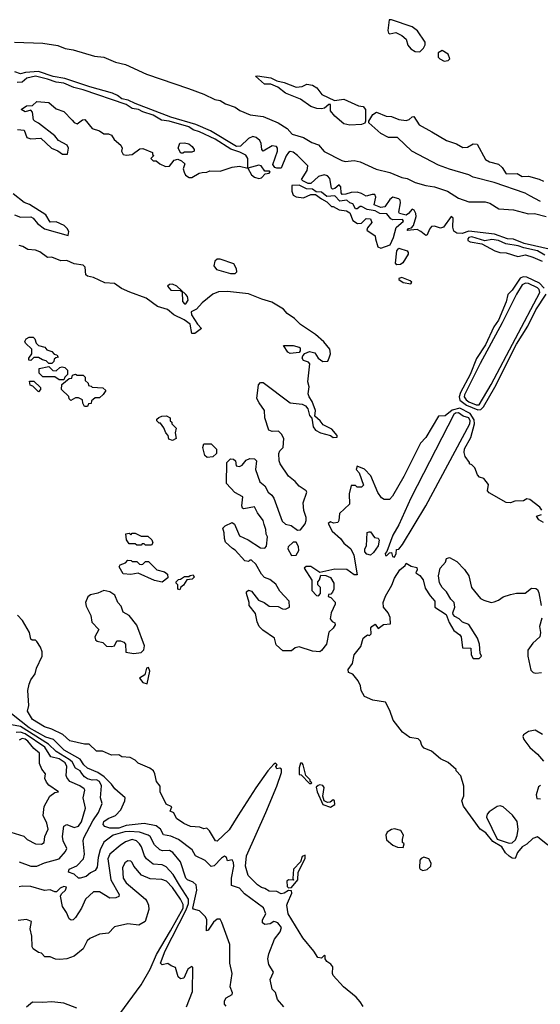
# Model space of a CAD drawing. Extents: x 2386423 to 2568864, y 578392 to 761999.
# Tile 243 of 256: x 2465229 to 2468725, y 688639 to 695247. Entities that reach past the tile are written whole.
import ezdxf

# ---------------------------------------------------------------- set-up
doc = ezdxf.new("R2010")
doc.units = 0

msp = doc.modelspace()

# ---------------------------------------------------------------- linework, layer by layer
at = {"layer": '0CON05XD'}
for points in [[(2467915, 695032), (2467940, 695055), (2467951.7, 695078.3), (2467952.5, 695095), (2467901.2, 695171.2), (2467865, 695198.8), (2467725, 695246.7), (2467710, 695245), (2467700, 695175), (2467706.1, 695156.1), (2467715, 695152), (2467755, 695160), (2467795, 695141.2), (2467823.8, 695115), (2467835.8, 695075), (2467855, 695050), (2467885, 695032.5), (2467915, 695032)], [(2465195, 695096.7), (2465385, 695088.8), (2465485, 695072.8), (2465534.4, 695054.4), (2465589.2, 695045), (2465731.7, 695001.7), (2465794, 694995), (2465871.6, 694961.6), (2465939.2, 694945), (2466081.1, 694881.1), (2466363.3, 694785), (2466465, 694747.3), (2466540.6, 694710.6), (2466575.7, 694704.3), (2466611.8, 694681.8), (2466675, 694659.8), (2466706.8, 694636.8), (2466777.4, 694607.4), (2466865, 694597.7), (2466964.3, 694555), (2467025.9, 694515.9), (2467059.2, 694479.2), (2467135, 694456.5), (2467191.6, 694421.6), (2467235, 694406.7), (2467272.9, 694362.9), (2467391.2, 694301.2), (2467415, 694295.8), (2467475, 694301.2), (2467515, 694293.3), (2467622.8, 694242.8), (2467715, 694220.9), (2467795, 694186.7), (2467831.3, 694181.3), (2467884.3, 694154.3), (2467955, 694133.2), (2468013.8, 694125), (2468100.8, 694095), (2468175, 694049.6), (2468244.7, 694024.7), (2468355, 694024.6), (2468385, 694015.3), (2468446.6, 693976.6), (2468545, 693971.4), (2468645, 693942.9), (2468685, 693945.6), (2468765, 693926.9)], [(2468078.3, 694968.3), (2468105, 694972.5), (2468116.7, 694985), (2468106.4, 695016.4), (2468065, 695040), (2468040, 695025), (2468040, 694995), (2468050, 694985), (2468078.3, 694968.3)], [(2468805, 693702.5), (2468615.8, 693745), (2468544.2, 693774.2), (2468504.6, 693775.4), (2468416.6, 693806.6), (2468245, 693827.2), (2468200.7, 693810.7), (2468163.3, 693813.3), (2468145, 693826.9), (2468137.1, 693855), (2468139.2, 693915), (2468126.6, 693926.6), (2468075, 693853.6), (2468055, 693847.5), (2468015, 693861.5), (2467995, 693858.1), (2467980.2, 693839.8), (2467965, 693802.5), (2467955, 693797.5), (2467923.3, 693825), (2467897.9, 693837.9), (2467831.2, 693831.2), (2467840, 693845), (2467859.8, 693850.2), (2467874.3, 693865.7), (2467890.8, 693925), (2467890, 693945), (2467878.5, 693968.5), (2467865, 693975.8), (2467840.4, 693945), (2467825, 693935.3), (2467778.6, 693945), (2467775.5, 693955), (2467787.1, 694017.1), (2467784.5, 694034.5), (2467775, 694044.2), (2467734.6, 694055.4), (2467715, 694040.6), (2467680, 693990), (2467655, 693985.8), (2467609.4, 694005), (2467620.6, 694055), (2467614, 694074), (2467595, 694074.2), (2467555, 694061.2), (2467525, 694080), (2467495, 694088.8), (2467455, 694088), (2467420, 694075), (2467395, 694074.2), (2467388, 694085), (2467385.9, 694125.9), (2467375, 694138.9), (2467345, 694112.7), (2467329.5, 694109.5), (2467323.8, 694115), (2467311.9, 694181.9), (2467295, 694199.5), (2467274.6, 694205.4), (2467235, 694193.5), (2467185, 694148.3), (2467165, 694148.4), (2467130, 694165), (2467122.4, 694175), (2467160.3, 694235), (2467163.5, 694265), (2467095.4, 694335.4), (2467065, 694356.9), (2467045, 694361.5), (2467034.1, 694355.9), (2467017.9, 694332.1), (2466985, 694249.7), (2466955, 694249.3), (2466941.8, 694255), (2466928.8, 694275), (2466960.4, 694365), (2466960.6, 694385), (2466953.3, 694395), (2466925, 694400.6), (2466864.2, 694364.2), (2466855.9, 694375.9), (2466851.4, 694415), (2466840.8, 694435), (2466816.4, 694456.4), (2466795, 694461.9), (2466765, 694449.4), (2466711.1, 694398.9), (2466684.4, 694395), (2466509.8, 694499.8), (2466412.2, 694542.2), (2466243.6, 694593.6), (2466005, 694683.1), (2465957.6, 694707.6), (2465915, 694714.8), (2465887, 694737), (2465853.3, 694753.3), (2465699.2, 694795), (2465532.4, 694852.4), (2465454, 694866), (2465355, 694899.2), (2465268.2, 694891.8), (2465235, 694883.1), (2465196.6, 694896.6)], [(2465215, 694510), (2465260, 694505), (2465277, 694457), (2465305, 694446.7), (2465371.7, 694451.7), (2465442.5, 694385), (2465486.1, 694366.1), (2465516.4, 694343.6), (2465550, 694345), (2465557.5, 694385), (2465547.5, 694405), (2465490, 694435), (2465465, 694467.5), (2465355, 694552.5), (2465330, 694565), (2465322.5, 694575), (2465316.4, 694626.4), (2465305, 694640), (2465265, 694627.5), (2465240, 694645), (2465275, 694667.5), (2465315, 694670), (2465345, 694697.5), (2465425, 694690), (2465475, 694647.5), (2465525, 694630), (2465582.7, 694572.7), (2465595, 694557.5), (2465615, 694547.5), (2465650, 694575), (2465667, 694577), (2465715, 694517.5), (2465765, 694500), (2465795, 694480), (2465825, 694480), (2465845, 694472.5), (2465863.6, 694443.6), (2465907.5, 694405), (2465916.7, 694385), (2465913.6, 694363.6), (2465925, 694342.5), (2465945, 694337.5), (2465985, 694342.5), (2466035, 694380), (2466055, 694382.5), (2466120, 694355), (2466121.7, 694341.7), (2466130, 694335), (2466110, 694315), (2466125, 694300), (2466145, 694300), (2466169.3, 694279.3), (2466208.3, 694261.7), (2466236.1, 694263.9), (2466267, 694303), (2466291.7, 694311.7), (2466315, 694300), (2466338.3, 694278.3), (2466327.5, 694245), (2466333, 694223), (2466343.6, 694203.6), (2466367, 694187), (2466385, 694186.7), (2466434.1, 694215.9), (2466455, 694221.2), (2466486.1, 694223.9), (2466507, 694233), (2466575, 694229.2), (2466655, 694258), (2466705, 694263.8), (2466760, 694250), (2466786.7, 694205), (2466805, 694188.8), (2466835, 694180), (2466853.6, 694186.4), (2466878, 694212), (2466905, 694216.7), (2466910, 694225), (2466905, 694231.2), (2466875, 694229.2), (2466849.6, 694265), (2466835, 694270.2), (2466760, 694250), (2466761.6, 694315), (2466746.7, 694336.7), (2466707.5, 694357.5), (2466647, 694377), (2466542.5, 694445), (2466436.7, 694495), (2466395, 694507.1), (2466365, 694527), (2466233.8, 694565), (2466182.5, 694572.5), (2466125.5, 694605), (2466055, 694628.9), (2466026.5, 694645), (2465985, 694650.3), (2465945, 694678), (2465655, 694777), (2465592.7, 694792.7), (2465525, 694821), (2465475, 694827.5), (2465415, 694848.6), (2465335, 694866.9), (2465277.1, 694855), (2465245, 694827.3), (2465212.5, 694825)], [(2467445, 694538), (2467405, 694548), (2467345, 694600), (2467316.7, 694635), (2467315, 694677.5), (2467305, 694677.5), (2467276.1, 694653.9), (2467255, 694648), (2467225, 694650), (2467185, 694663.1), (2467115, 694712.5), (2467015, 694754), (2466963, 694793), (2466915, 694814.4), (2466873.3, 694815), (2466813, 694867), (2466825, 694870), (2466915.7, 694855.7), (2466956.1, 694836.1), (2467005.7, 694825.7), (2467085, 694793.3), (2467125, 694798.8), (2467156.4, 694813.6), (2467195, 694806.9), (2467225, 694788.8), (2467257.5, 694745), (2467344, 694704), (2467405, 694712.5), (2467505, 694668.6), (2467535, 694664.3), (2467551.4, 694645), (2467550, 694565), (2467546.7, 694553.3), (2467525, 694543.8), (2467445, 694538)], [(2468726.9, 694026.9), (2468654.2, 694065), (2468622, 694082), (2468415, 694154.7), (2468275, 694190.4), (2468245, 694206.1), (2468115, 694242.5), (2468040.6, 694270.6), (2467862.5, 694365), (2467765, 694457.1), (2467705, 694456.9), (2467655, 694483.1), (2467572.5, 694555), (2467572.5, 694565), (2467599.7, 694610.3), (2467625, 694626.9), (2467690.2, 694600.2), (2467725, 694596.7), (2467775, 694577.5), (2467825, 694570), (2467845, 694575.8), (2467865, 694595.8), (2467875, 694596), (2467910.5, 694540.5), (2467996.7, 694495), (2468095, 694436.5), (2468162.6, 694412.6), (2468205, 694390), (2468235, 694392), (2468275, 694412.5), (2468300.8, 694410.8), (2468357.6, 694307.6), (2468383.4, 694293.4), (2468445, 694276.9), (2468469.4, 694255), (2468495, 694211.4), (2468570, 694215), (2468603.8, 694193.8), (2468646.4, 694196.4), (2468716.5, 694176.5), (2468745, 694162)], [(2466325, 694350), (2466311.7, 694351.7), (2466293.6, 694383.6), (2466305, 694417.5), (2466335, 694420), (2466365, 694413.3), (2466387.5, 694395), (2466400, 694375), (2466400, 694365), (2466385, 694357.5), (2466335, 694357.5), (2466325, 694350)], [(2467655, 693713.8), (2467715.8, 693735), (2467738.1, 693785), (2467756.9, 693853.1), (2467807.1, 693895), (2467798.8, 693905), (2467734.2, 693904.2), (2467721.1, 693911.1), (2467695, 693944.5), (2467646.7, 693946.7), (2467616.8, 693963.2), (2467562, 693972), (2467525, 693993.3), (2467515, 693993.1), (2467495, 693976.7), (2467485, 693977.1), (2467465, 694011.9), (2467445, 694017.9), (2467425, 694035.2), (2467379.3, 694029.3), (2467345, 694064.5), (2467290.9, 694060.9), (2467255, 694088.7), (2467220.7, 694090.7), (2467195, 694110), (2467155, 694111.6), (2467105, 694135.8), (2467057.5, 694135), (2467056, 694095), (2467065, 694070), (2467085, 694058), (2467135, 694051.4), (2467185, 694073.8), (2467215, 694073.8), (2467255, 694043.8), (2467292.5, 694025), (2467323, 693993), (2467335, 693992.5), (2467375, 693970), (2467423.9, 693963.9), (2467445, 693950), (2467465, 693900), (2467498.3, 693878.3), (2467525, 693880), (2467555, 693912.5), (2467585, 693910), (2467592.5, 693885), (2467565, 693850), (2467560, 693835), (2467617, 693797), (2467617.5, 693775), (2467633, 693723), (2467655, 693713.8)], [(2465195, 693936), (2465235, 693921.2), (2465305, 693923.8), (2465320, 693915), (2465348.3, 693878.3), (2465395, 693842.5), (2465555, 693797.5), (2465558.8, 693825), (2465548.8, 693845), (2465528, 693865), (2465475, 693889.2), (2465435, 693887.5), (2465405, 693937.1), (2465295, 694007.5), (2465260.3, 694020.3), (2465185, 694077.1)], [(2468755, 693666.9), (2468705.7, 693695), (2468615, 693715.2), (2468575, 693730.1), (2468492.5, 693742.5), (2468444.7, 693765.3), (2468399.5, 693770.5), (2468352.5, 693762.5), (2468265, 693789.2), (2468245, 693785.3), (2468238.1, 693775), (2468238, 693765), (2468253.3, 693755), (2468331.4, 693741.4), (2468420, 693695), (2468452.5, 693685), (2468495, 693682), (2468573.6, 693656.4), (2468625, 693668.6), (2468675, 693653.8), (2468737.5, 693625)], [(2466966.1, 692486.1), (2466925, 692483.8), (2466902.7, 692492.7), (2466876, 692575), (2466874, 692625), (2466836.2, 692675), (2466822.5, 692705), (2466833.6, 692796.4), (2466845, 692812.5), (2466865, 692812.5), (2467045, 692676.2), (2467125, 692665.6), (2467148, 692655), (2467164, 692635), (2467175, 692590), (2467191.7, 692571.7), (2467200, 692515), (2467215, 692492.5), (2467250, 692475), (2467316.2, 692456.2), (2467335, 692443.3), (2467360, 692445), (2467360, 692455), (2467325, 692498), (2467266.7, 692526.7), (2467246.2, 692555), (2467210, 692585), (2467215.6, 692625), (2467193.1, 692685), (2467172.2, 692715), (2467166.2, 692735), (2467172.4, 692782.4), (2467164.3, 692815.7), (2467176.4, 692936.4), (2467168, 692948), (2467135, 692960), (2467126.7, 692975), (2467129.3, 692990.7), (2467143.6, 693006.4), (2467175, 693018.8), (2467210.7, 693010.7), (2467233.3, 692975), (2467265, 692953.3), (2467297.5, 692955), (2467308, 692978), (2467315.4, 693005), (2467311.9, 693035), (2467272, 693085), (2467215, 693134.2), (2467115, 693202), (2467075, 693241.2), (2467024.2, 693274.2), (2467000, 693305), (2466921.7, 693351.7), (2466855, 693370), (2466765, 693406.4), (2466625, 693423.6), (2466565, 693421.4), (2466525, 693403.8), (2466455, 693347.5), (2466416.4, 693303.6), (2466380, 693285), (2466382.5, 693265), (2466423.6, 693203.6), (2466450, 693175), (2466405, 693140), (2466385, 693140), (2466373.6, 693203.6), (2466333.2, 693233.2), (2466264, 693265), (2466221.3, 693301.3), (2466155, 693321.1), (2466077.4, 693377.4), (2465968.9, 693418.9), (2465913.5, 693443.5), (2465865, 693475.8), (2465801.4, 693481.4), (2465725, 693517.1), (2465685, 693526.2), (2465673.8, 693535), (2465670, 693585), (2465655, 693600), (2465595, 693608.8), (2465545, 693631.2), (2465505, 693628.8), (2465445, 693653.3), (2465415, 693650), (2465365, 693688.8), (2465335, 693698.8), (2465285, 693703.8), (2465250, 693725), (2465225, 693731.2)], [(2467760.7, 693600.7), (2467752, 693612), (2467761.8, 693695), (2467775, 693714), (2467830, 693695), (2467837.5, 693685), (2467836.7, 693673.3), (2467802.5, 693615), (2467785, 693603.8), (2467760.7, 693600.7)], [(2466675, 693543.3), (2466686.4, 693553.6), (2466686, 693575), (2466667.6, 693607.6), (2466575, 693639.1), (2466555, 693638.6), (2466539.2, 693625), (2466532, 693595), (2466550.3, 693570.3), (2466645, 693544.2), (2466675, 693543.3)], [(2467855, 693473.3), (2467862.5, 693485), (2467850, 693495), (2467795, 693515.8), (2467775, 693510), (2467775, 693503.3), (2467805, 693483.8), (2467855, 693473.3)], [(2468751.3, 693445), (2468718.2, 693478.2), (2468635, 693519.4), (2468608.8, 693521.2), (2468588.6, 693511.4), (2468535, 693432.5), (2468507.3, 693402.7), (2468495, 693353.8), (2468445, 693229.6), (2468413.6, 693186.4), (2468356.9, 693065), (2468297.3, 692972.7), (2468254, 692865), (2468188.5, 692745), (2468179, 692715), (2468183.8, 692693.8), (2468230, 692660), (2468305, 692629.2)], [(2466345, 693340), (2466360, 693365), (2466355, 693390), (2466345, 693402.5), (2466285, 693457.5), (2466255, 693472.5), (2466235, 693470), (2466221.7, 693458.3), (2466245, 693432.5), (2466310, 693430), (2466320, 693420), (2466322.5, 693355), (2466335, 693340), (2466345, 693340)], [(2468315, 692662.9), (2468395, 692798.8), (2468722, 693415), (2468717.2, 693435), (2468705, 693448), (2468645, 693475.8), (2468625, 693479), (2468603.6, 693466.4), (2468564.8, 693405), (2468468.8, 693211.2), (2468321.7, 692938.3), (2468215, 692728.9), (2468213, 692715), (2468226.5, 692695), (2468245, 692681.6), (2468295, 692663), (2468315, 692662.9)], [(2468305, 692629.2), (2468325, 692630.3), (2468342.5, 692647.5), (2468418.4, 692781.6), (2468565, 693068.8), (2468640.5, 693189.5), (2468695, 693300.4), (2468764.5, 693405.5)], [(2465445, 692940), (2465425, 692940), (2465407, 692957), (2465383, 692963), (2465355, 692980), (2465325, 692980), (2465305, 692960), (2465291.7, 692961.7), (2465290, 692975), (2465310, 693005), (2465310, 693035), (2465267.5, 693075), (2465263.6, 693086.4), (2465272.5, 693105), (2465293.6, 693116.4), (2465320, 693115), (2465330, 693105), (2465340, 693075), (2465355, 693060), (2465398.3, 693048.3), (2465411.7, 693031.7), (2465445, 693020), (2465461.7, 693001.7), (2465478.3, 692998.3), (2465488.3, 692981.7), (2465471.7, 692978.3), (2465461.7, 692968.3), (2465458.3, 692951.7), (2465445, 692940)], [(2467045, 693006.2), (2467030, 693015), (2467000, 693060), (2467065, 693061.2), (2467105, 693050), (2467112.5, 693045), (2467112.5, 693025), (2467105, 693012.5), (2467045, 693006.2)], [(2465525, 692830), (2465495, 692830), (2465465, 692850), (2465385, 692850), (2465360, 692875), (2465360, 692905), (2465425, 692920), (2465451.7, 692891.7), (2465475, 692890), (2465498.3, 692911.7), (2465515, 692917.5), (2465531.7, 692911.7), (2465550, 692895), (2465550, 692865), (2465531.7, 692848.3), (2465525, 692830)], [(2465685, 692650), (2465665, 692650), (2465653, 692673), (2465650, 692695), (2465625, 692710), (2465605, 692710), (2465571.7, 692691.7), (2465561.7, 692701.7), (2465558.3, 692718.3), (2465510, 692765), (2465511.7, 692798.3), (2465561.7, 692838.3), (2465578.3, 692841.7), (2465585, 692860), (2465605, 692867.5), (2465615, 692860), (2465655, 692860), (2465668.3, 692848.3), (2465670, 692825), (2465688.3, 692808.3), (2465691.7, 692791.7), (2465708.3, 692788.3), (2465715, 692780), (2465787, 692777), (2465807, 692757), (2465789.3, 692730.7), (2465765, 692710), (2465735, 692710), (2465721.7, 692698.3), (2465711.7, 692688.3), (2465708.3, 692671.7), (2465691.7, 692668.3), (2465685, 692650)], [(2465355, 692750), (2465318.3, 692788.3), (2465300, 692795), (2465295, 692820), (2465325, 692820), (2465368.3, 692778.3), (2465370, 692765), (2465355, 692750)], [(2466255, 692422.5), (2466231.7, 692431.7), (2466227, 692457), (2466210, 692475), (2466197, 692507), (2466175, 692540), (2466165, 692540), (2466150, 692555), (2466150, 692565), (2466163, 692577), (2466183.6, 692586.4), (2466215, 692587.5), (2466240, 692575), (2466240, 692555), (2466250, 692545), (2466250, 692535), (2466280, 692505), (2466272.5, 692475), (2466280, 692435), (2466255, 692422.5)], [(2468734, 691955), (2468722, 691975), (2468655, 692025.8), (2468635, 692030), (2468611.7, 692018.3), (2468553.6, 692016.4), (2468525, 692003.3), (2468495, 692006.7), (2468380.5, 692070.5), (2468370, 692085), (2468377, 692127), (2468345, 692167.5), (2468317, 692177), (2468303, 692193), (2468285, 692240), (2468265, 692260), (2468250, 692265), (2468250, 692275), (2468220, 692315), (2468212.5, 692342.5), (2468215, 692366.2), (2468258.3, 692441.7), (2468283.9, 692535), (2468281.5, 692561.5), (2468254, 692604), (2468185, 692638.6), (2468132.8, 692627.2), (2468085, 692587.1), (2468041.2, 692585), (2467957.1, 692442.9), (2467920.8, 692405), (2467809.4, 692180.6), (2467731.8, 692048.2), (2467712.7, 692027.3), (2467675.6, 692025.6), (2467658.8, 692038.8), (2467634.4, 692074.4), (2467586.7, 692185), (2467545, 692230), (2467495, 692250), (2467488.3, 692228.3), (2467507.5, 692205), (2467537, 692123), (2467525, 692110), (2467495, 692110), (2467485, 692120), (2467455, 692120), (2467441.2, 692065), (2467443.3, 691995), (2467376.4, 691933.6), (2467372, 691885), (2467365, 691873.3), (2467337, 691867), (2467315, 691877.5), (2467300, 691865), (2467326.7, 691815), (2467383.3, 691765), (2467405, 691732.5), (2467452.5, 691695), (2467473, 691653), (2467495, 691520), (2467475, 691520), (2467425, 691556.2), (2467345, 691560), (2467245, 691537.5), (2467185, 691576.7), (2467153, 691577), (2467140, 691565), (2467190, 691485), (2467190, 691415), (2467223, 691383), (2467235, 691380), (2467250, 691395), (2467250, 691435), (2467230, 691455), (2467230, 691475), (2467241.7, 691488.3), (2467251.7, 691518.3), (2467285, 691517.5), (2467315, 691502.5), (2467337.5, 691465), (2467337.5, 691425), (2467330, 691405), (2467318.3, 691391.7), (2467301.7, 691388.3), (2467300, 691375), (2467318.3, 691368.3), (2467347, 691337), (2467347.5, 691325), (2467320, 691265), (2467313.3, 691225), (2467327, 691207), (2467345, 691200), (2467347.5, 691185), (2467335, 691164), (2467304.2, 691135.8), (2467290, 691055), (2467255, 691013.3), (2467243.9, 691003.9), (2467195, 691009.2), (2467105, 691038.8), (2467079.3, 691030.7), (2467055, 691010), (2466995, 691010), (2466951.7, 691051.7), (2466940, 691095), (2466860.7, 691150.7), (2466837.5, 691175), (2466823.3, 691205), (2466811.7, 691261.7), (2466770, 691315), (2466770, 691335), (2466752.5, 691395), (2466753, 691407), (2466765, 691417.5), (2466785, 691412.5), (2466831.7, 691351.7), (2466870, 691335), (2466905, 691310), (2466965, 691307.5), (2466993, 691293), (2467015, 691290), (2467040, 691305), (2467037.5, 691345), (2466975, 691412.5), (2466949.3, 691459.3), (2466908.8, 691488.8), (2466873.9, 691503.9), (2466852.5, 691525), (2466815, 691592.5), (2466785, 691620), (2466775, 691620), (2466765, 691610), (2466740, 691615), (2466676.4, 691686.4), (2466657, 691697), (2466610.7, 691740.7), (2466603.3, 691765), (2466603, 691803), (2466592.5, 691835), (2466609.3, 691850.7), (2466655, 691872.5), (2466670.7, 691860.7), (2466705, 691782.5), (2466762.5, 691755), (2466845, 691702.5), (2466875, 691700), (2466886.4, 691713.6), (2466892.5, 691775), (2466883.6, 691793.6), (2466882.5, 691825), (2466871.7, 691858.3), (2466863.3, 691885), (2466825, 691937.5), (2466806.7, 691976.7), (2466735, 691963.8), (2466725, 691967.5), (2466720, 691985), (2466727.5, 692045), (2466674.2, 692074.2), (2466616.7, 692135), (2466620, 692275), (2466645, 692300), (2466665, 692297.5), (2466677.5, 692285), (2466681.7, 692251.7), (2466705, 692247.5), (2466723, 692257), (2466749.3, 692290.7), (2466775, 692302.5), (2466805, 692300), (2466820, 692285), (2466813, 692227), (2466842.5, 692145), (2466875, 692117.5), (2466896.7, 692075), (2466922.5, 692055), (2466935.9, 692035.9), (2466991.7, 691881.7), (2467015, 691860), (2467051.7, 691851.7), (2467095, 691820), (2467115, 691822.5), (2467146.1, 691863.9), (2467153.6, 691886.4), (2467153.3, 691905), (2467137, 691953), (2467133.3, 692005), (2467157.5, 692075), (2467152.5, 692085), (2467106.7, 692115), (2467078.3, 692148.3), (2467035, 692183.3), (2466978.8, 692265), (2466972, 692285), (2466970, 692335), (2466977, 692353), (2466997.5, 692375), (2467002.5, 692435), (2466987.5, 692465), (2466966.1, 692486.1)], [(2467745, 691640), (2467757.5, 691665), (2467760, 691690), (2467775, 691692.5), (2467798.8, 691725), (2467955, 691984), (2468251.2, 692535), (2468254.7, 692555), (2468243.8, 692575), (2468206.2, 692586.2), (2468175, 692607.9), (2468155, 692605.5), (2468145, 692597.1), (2467940.5, 692200.5), (2467855.7, 692035), (2467774.5, 691855.5), (2467735, 691786.7), (2467693.3, 691676.7), (2467683.3, 691665), (2467685, 691650), (2467695, 691650), (2467711.7, 691668.3), (2467725, 691670), (2467733, 691643), (2467745, 691640)], [(2466488.3, 692308.3), (2466471.7, 692321.7), (2466460, 692375), (2466465, 692400), (2466515, 692400), (2466550, 692365), (2466550, 692335), (2466525, 692312.5), (2466488.3, 692308.3)], [(2468745, 691872.5), (2468715, 691890), (2468700, 691915), (2468733, 691927)], [(2466115, 691720), (2466075, 691720), (2466065, 691730), (2466051.7, 691728.3), (2466045, 691720), (2466015, 691720), (2466005, 691730), (2465965, 691730), (2465947.5, 691755), (2465943, 691797), (2465965, 691800), (2465975, 691790), (2465985, 691800), (2466005, 691800), (2466045, 691780), (2466089.5, 691779.5), (2466116.7, 691755), (2466122.5, 691735), (2466115, 691720)], [(2467585, 691653.3), (2467559.3, 691659.3), (2467546.7, 691675), (2467547.5, 691695), (2467557.5, 691715), (2467562.5, 691805), (2467575, 691810), (2467585, 691810), (2467611.7, 691771.7), (2467635, 691767.5), (2467643.6, 691753.6), (2467635, 691716.7), (2467605, 691671.2), (2467585, 691653.3)], [(2467055, 691650), (2467085, 691652.5), (2467102.5, 691685), (2467101.7, 691711.7), (2467085, 691740), (2467065, 691740), (2467031.7, 691708.3), (2467030, 691695), (2467055, 691650)], [(2466185, 691472.5), (2466135, 691482.5), (2466025, 691533.3), (2465975, 691524), (2465925, 691527.5), (2465897.5, 691575), (2465905, 691587.5), (2465939.3, 691600.7), (2465955, 691620), (2465977, 691617), (2465985, 691610), (2466015, 691610), (2466033, 691593), (2466045, 691590), (2466057, 691593), (2466075, 691610), (2466095, 691610), (2466150, 691555), (2466201.7, 691541.7), (2466222.5, 691525), (2466225, 691500), (2466185, 691472.5)], [(2468775, 689706.7), (2468705, 689762.5), (2468675, 689752.5), (2468635, 689714), (2468604, 689696), (2468572.5, 689657.5), (2468555, 689617.5), (2468535, 689620), (2468515, 689633.8), (2468490, 689655), (2468466, 689696), (2468405, 689731.2), (2468359.7, 689789.7), (2468321.2, 689815), (2468209.3, 689969.3), (2468197.5, 690005), (2468211.7, 690038.3), (2468211.7, 690101.7), (2468191.7, 690171.7), (2468160, 690205), (2468160, 690215), (2468105, 690262.5), (2468055, 690286.7), (2467995, 690336.7), (2467945, 690357.5), (2467930, 690375), (2467920, 690405), (2467905, 690420), (2467848.3, 690428.3), (2467800, 690465), (2467736.2, 690545), (2467715, 690610), (2467686.4, 690666.4), (2467600.7, 690680.7), (2467543.6, 690703.6), (2467522.5, 690745), (2467517.5, 690775), (2467500.7, 690810.7), (2467466.7, 690855), (2467437.5, 690865), (2467434.3, 690885), (2467464.3, 690925.7), (2467474.5, 690985), (2467520, 691040), (2467535, 691096), (2467555, 691112.5), (2467565, 691117.5), (2467577, 691113), (2467590, 691125), (2467587.5, 691165), (2467593.3, 691175), (2467615, 691190), (2467635, 691160), (2467673, 691187), (2467718.3, 691191.7), (2467717.5, 691235), (2467702.5, 691265), (2467671.2, 691305), (2467670, 691335), (2467685, 691378.8), (2467728.1, 691451.9), (2467745, 691499.2), (2467780.8, 691555), (2467816.4, 691583.6), (2467825, 691600), (2467858.3, 691578.3), (2467895, 691570), (2467897.5, 691555), (2467890, 691535), (2467916.4, 691516.4), (2467938.3, 691488.3), (2467951.7, 691431.7), (2467985, 691380), (2468017.5, 691345), (2468017.5, 691305), (2468092.5, 691255), (2468111.7, 691201.7)], [(2468111.7, 691201.7), (2468145, 691147.5), (2468185, 691117.5), (2468192.5, 691105), (2468201.7, 691031.7), (2468258.3, 691028.3), (2468260, 690985), (2468275, 690960), (2468315, 690960), (2468330, 690975), (2468320, 690995), (2468316.4, 691056.4), (2468302.5, 691095), (2468245, 691187.5), (2468203, 691203), (2468180, 691225), (2468150.7, 691240.7), (2468140, 691255), (2468137.5, 691265), (2468150, 691305), (2468146.7, 691335), (2468125, 691357.5), (2468095, 691406.7), (2468066.7, 691435), (2468047.7, 691467.7), (2468041.2, 691515), (2468052.5, 691565), (2468087.5, 691605), (2468095, 691630), (2468115, 691636.7), (2468165, 691611.2), (2468215, 691556.7), (2468243.8, 691515), (2468263.3, 691435), (2468322.9, 691362.9), (2468345, 691350), (2468395, 691336.2), (2468415, 691338.8), (2468445, 691351.2), (2468475, 691373.3), (2468525, 691390), (2468565, 691397.5), (2468623, 691397), (2468665, 691432.5), (2468695, 691430), (2468705, 691422.5), (2468715, 691400), (2468730, 691315)], [(2466305, 691420), (2466290, 691425), (2466290, 691455), (2466280, 691465), (2466280, 691475), (2466295, 691490), (2466308.3, 691491.7), (2466335, 691510), (2466365, 691510), (2466373, 691517), (2466395, 691520), (2466400, 691505), (2466387, 691493), (2466351.7, 691488.3), (2466328.3, 691451.7), (2466311.7, 691438.3), (2466305, 691420)], [(2465995, 690992.5), (2466045, 691000), (2466063.3, 691016.7), (2466067.5, 691045), (2466015, 691182.5), (2465965, 691247.5), (2465925, 691270), (2465910.7, 691310.7), (2465887.5, 691335), (2465867.5, 691385), (2465835, 691406.7), (2465795, 691416.2), (2465755, 691398), (2465704.2, 691385.8), (2465686.1, 691373.9), (2465671.2, 691335), (2465675, 691310), (2465708, 691248), (2465713.9, 691203.9), (2465760, 691155), (2465733.3, 691105), (2465737.5, 691085), (2465750, 691075), (2465787, 691067), (2465813, 691043), (2465845, 691040), (2465866.4, 691043.6), (2465881.7, 691078.3), (2465907, 691077), (2465928.3, 691068.3), (2465940, 691055), (2465941.7, 691001.7), (2465995, 690992.5)], [(2465292.3, 690787.7), (2465303.9, 690816.1), (2465333.3, 690856.7), (2465341.2, 690895), (2465380, 690975), (2465381.2, 691005), (2465370, 691035), (2465345, 691073.3), (2465335, 691083.3), (2465313.3, 691083.3), (2465305, 691090), (2465296.2, 691135), (2465248.8, 691215), (2465215, 691250)], [(2468735, 691230), (2468720, 691175), (2468726, 691135), (2468721.2, 691105), (2468675, 691063.3), (2468641.2, 691015), (2468640, 690975), (2468660.7, 690880.7), (2468676.4, 690866.4), (2468695, 690860), (2468732.5, 690865)], [(2466085, 690790), (2466102.5, 690875), (2466095, 690900), (2466080, 690895), (2466069.3, 690850.7), (2466033.3, 690826.7), (2466055, 690797.5), (2466085, 690790)], [(2467535, 688624.3), (2467516.1, 688656.1), (2467487.3, 688687.3), (2467404.3, 688755), (2467335, 688831.2), (2467330, 688845), (2467331.1, 688891.1), (2467317.8, 688907.8), (2467291.2, 688925), (2467281.2, 688945), (2467280, 688965), (2467275, 688967.5), (2467255, 688949.2), (2467232, 688952), (2467204.5, 688994.5), (2467130, 689085), (2467030.8, 689245), (2467024, 689305), (2467027.5, 689317.5), (2467057.5, 689385), (2467055, 689400), (2467035, 689402.5), (2467005.8, 689384.2), (2466985, 689381.2), (2466956.4, 689396.4), (2466905, 689398), (2466875, 689416.2), (2466851.7, 689421.7), (2466825, 689440), (2466763.2, 689503.2), (2466745.8, 689565.8), (2466753.1, 689635), (2466882.9, 689925), (2466955, 690103.3), (2466986.7, 690195), (2466987, 690217), (2466975, 690222.5), (2466955, 690220), (2466950, 690235), (2466957, 690247), (2466947.5, 690257.5), (2466935, 690250), (2466895, 690206.2), (2466815, 690090.8), (2466695, 689903.1), (2466635, 689809.2), (2466555, 689733.3), (2466543.3, 689735), (2466503.8, 689803.8), (2466485, 689820), (2466465, 689817.5), (2466438.3, 689828.3), (2466375, 689833.1), (2466331.8, 689851.8), (2466283.1, 689885), (2466263.3, 689923.3), (2466240, 689935), (2466250, 689965), (2466211.7, 689981.7), (2466172.5, 690065), (2466171.7, 690101.7), (2466147.5, 690135), (2466137.5, 690185), (2466127.5, 690205), (2466103.6, 690223.6), (2466025, 690257.5), (2466005, 690277.5), (2465970, 690295), (2465915, 690300), (2465895, 690312.5), (2465845, 690310), (2465785, 690336.7), (2465745, 690337.5), (2465695, 690383.8), (2465665, 690384), (2465565, 690406.7), (2465518.9, 690448.9), (2465445, 690486), (2465395, 690500), (2465315, 690550), (2465281.4, 690605), (2465290, 690645), (2465284, 690745), (2465292.3, 690787.7)], [(2467002.4, 688622.4), (2466961.2, 688671.2), (2466947, 688717), (2466925, 688740), (2466910, 688805), (2466933.3, 688855), (2466901.2, 688905), (2466896, 688945), (2466902.7, 688977.3), (2466940, 689075), (2466977.5, 689125), (2466987.5, 689155), (2466962.5, 689185), (2466945, 689193.3), (2466935, 689193.8), (2466911.4, 689178.6), (2466875, 689174.2), (2466859.4, 689185), (2466859.2, 689205), (2466882.5, 689245), (2466867.3, 689287.3), (2466739.1, 689379.1), (2466705, 689418), (2466652.5, 689435), (2466651.2, 689485), (2466666.8, 689566.8), (2466665, 689590), (2466655, 689607.5), (2466625, 689602.5), (2466617.5, 689625), (2466605, 689632.5), (2466585, 689620), (2466535, 689568.5), (2466515, 689563.3), (2466475, 689603.1), (2466408.8, 689635), (2466388.2, 689675), (2466295, 689744.7), (2466245, 689766.8), (2466195.5, 689775.5), (2466175.5, 689815), (2466146.1, 689836.1), (2466065, 689852.5), (2465945, 689837.8), (2465895, 689821.7), (2465835, 689820.9), (2465801.3, 689831.3), (2465790, 689845), (2465795, 689866.4), (2465823.6, 689886.4), (2465873.4, 689906.6), (2465908.9, 689945), (2465934.5, 690005), (2465937.1, 690025), (2465867.5, 690085), (2465846.2, 690116.2), (2465795.9, 690165.9), (2465755, 690194.7), (2465685, 690223.4), (2465659.6, 690245), (2465634.8, 690284.8), (2465526.9, 690345), (2465456.3, 690416.3), (2465405, 690431), (2465293.4, 690495), (2465121.4, 690631.4)], [(2466615, 688626.7), (2466605, 688640), (2466605, 688662.5), (2466615, 688683.3), (2466656.2, 688705), (2466658, 688715), (2466643.1, 688755), (2466656, 688845), (2466640, 688915), (2466639.3, 689039.3), (2466587.3, 689187.3), (2466575, 689210), (2466555, 689210.6), (2466530.8, 689189.2), (2466495, 689136.2), (2466482.5, 689132.5), (2466486, 689205), (2466477.5, 689225), (2466437.5, 689265), (2466396.2, 689276.2), (2466392.9, 689282.9), (2466419.2, 689405), (2466415, 689441.2), (2466395, 689458), (2466355, 689473.1), (2466345, 689484.3), (2466309.2, 689595), (2466256.9, 689656.9), (2466235, 689671.9), (2466189.1, 689669.1), (2466171.2, 689675), (2466135, 689708), (2466104.5, 689764.5), (2466091.2, 689775), (2466033.6, 689793.6), (2465965, 689799.4), (2465935, 689796.1), (2465857.5, 689775), (2465795, 689725.8), (2465769.3, 689675), (2465756.1, 689625), (2465750.2, 689559.8), (2465735, 689536), (2465705, 689520.8), (2465675, 689495.8), (2465635, 689484.2), (2465625, 689486), (2465595, 689512.9), (2465556.7, 689525), (2465561.2, 689545), (2465612.4, 689567.6), (2465656.7, 689615), (2465664.6, 689645.4), (2465655.6, 689735), (2465660, 689755), (2465720.4, 689869.6), (2465758.6, 689925), (2465783, 689987), (2465772.9, 690025), (2465777.9, 690105), (2465765, 690133.8), (2465745, 690145.3), (2465715, 690144), (2465685, 690151.8), (2465663.6, 690165), (2465647.3, 690187.3), (2465635, 690204.6), (2465605, 690224.5), (2465581.9, 690265), (2465562.4, 690282.4), (2465474.6, 690335), (2465423.5, 690385), (2465235, 690502.4), (2465175, 690515.3)], [(2465225, 689595.7), (2465305, 689565.6), (2465345, 689566.9), (2465395, 689587.8), (2465495, 689614.5), (2465538, 689665), (2465545.7, 689685), (2465521.1, 689735), (2465516.4, 689765), (2465525, 689833.3), (2465545, 689846), (2465595, 689825.5), (2465625, 689834.5), (2465645, 689863.8), (2465670.5, 689955), (2465655.6, 690025), (2465667.1, 690075), (2465662.5, 690085), (2465633.8, 690105), (2465565, 690133.3), (2465545, 690160), (2465541.2, 690175), (2465546.7, 690235), (2465535, 690258.6), (2465495, 690285.9), (2465439.4, 690299.4), (2465398.1, 690365), (2465265, 690454.8), (2465235, 690465.9), (2465206.5, 690463.5)], [(2468740, 690450), (2468689.3, 690479.3), (2468645, 690470), (2468612.3, 690447.7), (2468606.7, 690435), (2468613.3, 690415), (2468655, 690362.5), (2468706.4, 690316.4), (2468745, 690270)], [(2465170, 689795), (2465257, 689767), (2465280, 689745), (2465335, 689716.7), (2465375, 689713.8), (2465393.3, 689725), (2465398.8, 689765), (2465419.4, 689815), (2465412.5, 689855), (2465386.7, 689905), (2465393.6, 689966.4), (2465432.5, 690035), (2465465, 690060), (2465490, 690065), (2465425, 690110), (2465408.8, 690128.8), (2465398.8, 690155), (2465403.3, 690185), (2465377.3, 690217.3), (2465362.5, 690255), (2465361.9, 690325), (2465325, 690355.5), (2465283.8, 690405), (2465265, 690417.9), (2465245, 690422), (2465225, 690411.8)], [(2467185, 690120), (2467190, 690125), (2467180, 690135), (2467180, 690145), (2467150, 690175), (2467133.3, 690245), (2467125, 690256.2), (2467115, 690256.2), (2467106.4, 690226.4), (2467105, 690180), (2467118.3, 690178.3), (2467175, 690120), (2467185, 690120)], [(2467315, 689962.5), (2467345, 689980), (2467342.5, 690005), (2467335, 690010), (2467314.2, 689995.8), (2467295, 689992.5), (2467273.3, 690003.3), (2467265.6, 690035), (2467273.3, 690093.3), (2467265, 690106.7), (2467245, 690112.5), (2467233, 690107), (2467220, 690095), (2467227.5, 690065), (2467265, 689980), (2467315, 689962.5)], [(2468725, 690107.5), (2468711.7, 690098.3), (2468696.7, 690045), (2468700.7, 690020.7), (2468725, 690016.7)], [(2468515, 689720), (2468535, 689723.3), (2468558.3, 689741.7), (2468568.3, 689771.7), (2468576.2, 689815), (2468570, 689865), (2468537, 689907), (2468475, 689963.3), (2468455, 689971.2), (2468435, 689966.7), (2468380.5, 689929.5), (2468367.5, 689915), (2468362.5, 689895), (2468436.1, 689746.1), (2468515, 689720)], [(2467805, 689690), (2467810, 689715), (2467800, 689725), (2467800, 689745), (2467806.7, 689775), (2467787.5, 689805), (2467745, 689816.7), (2467725, 689812.5), (2467697, 689793), (2467687.5, 689775), (2467691.7, 689741.7), (2467735, 689707.5), (2467765, 689692.5), (2467805, 689690)], [(2466348.3, 688621.7), (2466390, 688725), (2466391.2, 688885), (2466385, 688893.3), (2466359.2, 688875), (2466331.2, 688815), (2466310, 688810), (2466292.9, 688822.9), (2466276.4, 688886.4), (2466246.4, 688896.4), (2466225, 688912.5), (2466185, 688903.3), (2466174.4, 688914.4), (2466205, 688997.9), (2466347.5, 689272.5), (2466362.6, 689315), (2466362.6, 689345), (2466301.2, 689438.8), (2466259.8, 689509.8), (2466211.7, 689561.7), (2466185, 689575.5), (2466125, 689579.6), (2466080, 689615), (2466066.5, 689635), (2466046.9, 689695), (2466034.5, 689715), (2466014.3, 689735), (2465985, 689744.6), (2465940.5, 689729.5), (2465905, 689704.4), (2465834.7, 689645.3), (2465821.2, 689615), (2465841.1, 689475), (2465896.2, 689375), (2465895, 689363.3), (2465873.9, 689353.9), (2465835, 689350), (2465765, 689393.3), (2465725, 689393.1), (2465671.8, 689345), (2465645, 689284.2), (2465605, 689221.2), (2465587.5, 689205), (2465575, 689203.3), (2465561.7, 689211.7), (2465542.5, 689255), (2465515.8, 689295), (2465503.3, 689365), (2465510, 689380), (2465538, 689405), (2465543.3, 689425), (2465525, 689429.2), (2465501.9, 689418.1), (2465476.7, 689393.3), (2465465, 689392.5), (2465435, 689406.2), (2465395, 689403.3), (2465305, 689430), (2465245, 689430.8), (2465225, 689427.5)], [(2467035, 689420), (2467055, 689422.5), (2467095.9, 689474.1), (2467098.6, 689525), (2467145, 689617.5), (2467145, 689640), (2467125, 689630), (2467113.8, 689595), (2467067.5, 689545), (2467063, 689483), (2467067.5, 689472.5), (2467035, 689473.3), (2467023.8, 689465), (2467025, 689430), (2467035, 689420)], [(2467935, 689536.7), (2467965, 689542.5), (2467990, 689565), (2467992.5, 689585), (2467975.9, 689615.9), (2467943.6, 689626.4), (2467925, 689617.5), (2467916.7, 689605), (2467913.9, 689553.9), (2467917.5, 689545), (2467935, 689536.7)], [(2465902.5, 688575), (2466045, 688769.5), (2466105, 688874.5), (2466148.1, 688971.9), (2466241.9, 689131.9), (2466326.8, 689285), (2466327.5, 689307.5), (2466309.1, 689345), (2466255, 689422.7), (2466215, 689465.5), (2466183.2, 689476.8), (2466105, 689481.5), (2466046.2, 689505), (2465996, 689565), (2465985, 689590), (2465975, 689598.8), (2465955, 689602), (2465935, 689588.8), (2465920, 689555), (2465924.4, 689485), (2465944.3, 689455), (2466073.3, 689343.3), (2466085, 689326.7), (2466094.2, 689305), (2466096.2, 689275), (2466072.5, 689195), (2466029.3, 689170.7), (2465955, 689178), (2465865, 689159.2), (2465825, 689116.2), (2465765, 689110), (2465699.3, 689080.7), (2465682.5, 689065), (2465655, 689010), (2465595, 688962.5), (2465546.4, 688943.6), (2465499.3, 688939.3), (2465470.7, 688940.7), (2465435, 688957.5), (2465398.3, 688958.3), (2465375, 688982.5), (2465355, 688987.5), (2465320.7, 689010.7), (2465312.5, 689025), (2465310, 689095), (2465300, 689145), (2465307.5, 689195), (2465275, 689208.8), (2465219.5, 689200.5)], [(2465613.6, 688613.6), (2465525, 688646.2), (2465445, 688656), (2465385, 688650), (2465315, 688653.3), (2465275, 688620)]]:
    msp.add_lwpolyline(points, dxfattribs=at)

doc.saveas('drawing.dxf')
